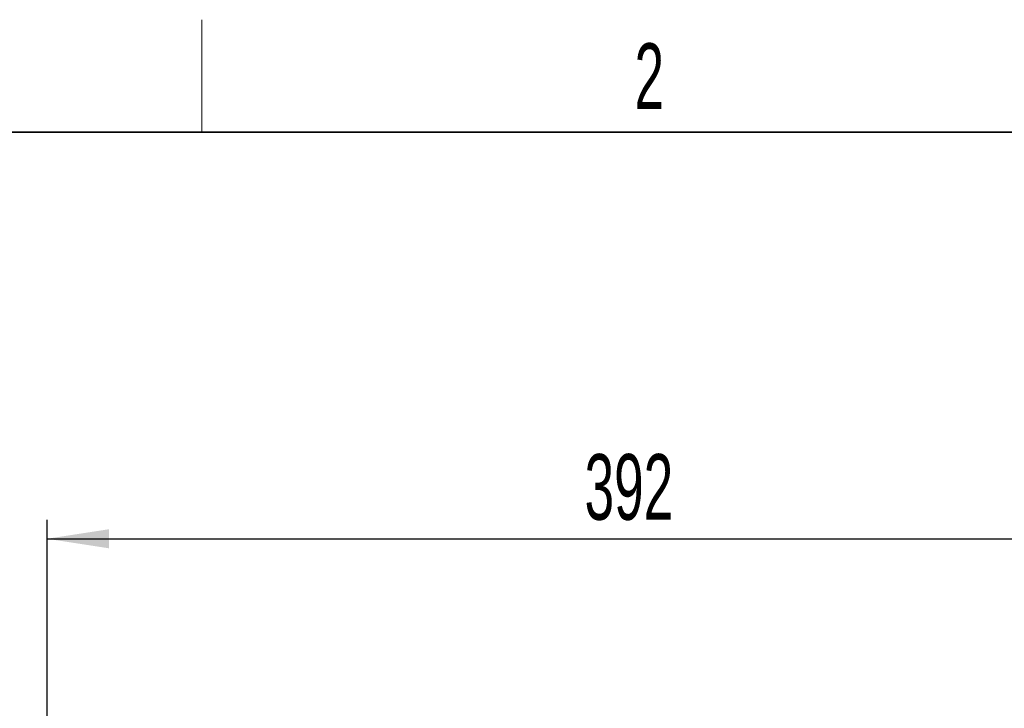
# Paper-space layout 'Blatt3' of a CAD drawing. Header units: millimetres. Extents: x 5 to 418, y 2 to 292.
# Tile 48 of 75: x 64 to 117, y 252 to 288. Entities that reach past the tile are written whole.
import ezdxf

# ---------------------------------------------------------------- set-up
doc = ezdxf.new("R2010")
doc.units = ezdxf.units.MM
doc.layers.add('SLD-0', color=7, linetype='Continuous')
doc.styles.add('SLDTEXTSTYLE1', font='TXT', dxfattribs={"width": 0.605})
doc.dimstyles.new('SLDDIMSTYLE0', dxfattribs={"dimtxt": 3.5, "dimasz": 3.302, "dimexe": 0, "dimexo": 0.0625, "dimgap": 0.875, "dimtad": 1, "dimlfac": 6, "dimrnd": 1e-09, "dimzin": 12, "dimdsep": 46, "dimtxsty": 'SLDTEXTSTYLE1', "dimsah": 1, "dimcen": 0.09, "dimadec": 0, "dimazin": 3, "dimtfac": 1, "dimtofl": 0, "dimtmove": 0, "dimatfit": 3, "dimfxl": 1, "dimfrac": 2, "dimtolj": 1, "dimtzin": 12, "dimarcsym": 0})

# ---------------------------------------------------------------- blocks, each defined once
blk = doc.blocks.new('_D_12')
at = {"layer": 'SLD-0', "color": 7}
for p, q in [((65.497, 246.839), (65.497, 261.842)), ((130.83, 246.839), (130.83, 261.842)), ((65.497, 260.842), (130.83, 260.842))]:
    blk.add_line(p, q, dxfattribs=at)
for points in [[(65.497, 260.842), (68.799, 260.334), (68.799, 261.35)], [(130.83, 260.842), (127.528, 261.35), (127.528, 260.334)]]:
    blk.add_solid(points, dxfattribs=at)
at = {"layer": 'SLD-0', "color": 7, "insert": (94.153, 265.354), "char_height": 3.5, "attachment_point": 1, "style": 'SLDTEXTSTYLE1'}
blk.add_mtext('392', dxfattribs=at)

psp = doc.layouts.new('Blatt3')

# ---------------------------------------------------------------- linework, layer by layer
at = {"layer": 'SLD-0', "lineweight": 18}
psp.add_line((73.75, 282.5), (73.75, 288.5), dxfattribs=at)
at = {"layer": 'SLD-0', "lineweight": 35}
psp.add_line((408, 282.5), (26, 282.5), dxfattribs=at)

# ---------------------------------------------------------------- texts
at = {"layer": 'SLD-0', "insert": (97.6027, 287.243), "char_height": 3.5, "attachment_point": 2, "style": 'SLDTEXTSTYLE1'}
psp.add_mtext('2', dxfattribs=at)

# ---------------------------------------------------------------- dimensions: what is measured, and where the dimension line sits
at = {"layer": 'SLD-0', "color": 7}
dim = psp.add_linear_dim(base=(130.8305, 260.842), p1=(65.4971, 246.8392), p2=(130.8305, 246.8392), dimstyle='SLDDIMSTYLE0', dxfattribs=at)
dim.commit()
dim.dimension.update_dxf_attribs({"geometry": '_D_12', "text_midpoint": (98.1638, 260.842), "dimtype": 160})

doc.saveas('drawing.dxf')
